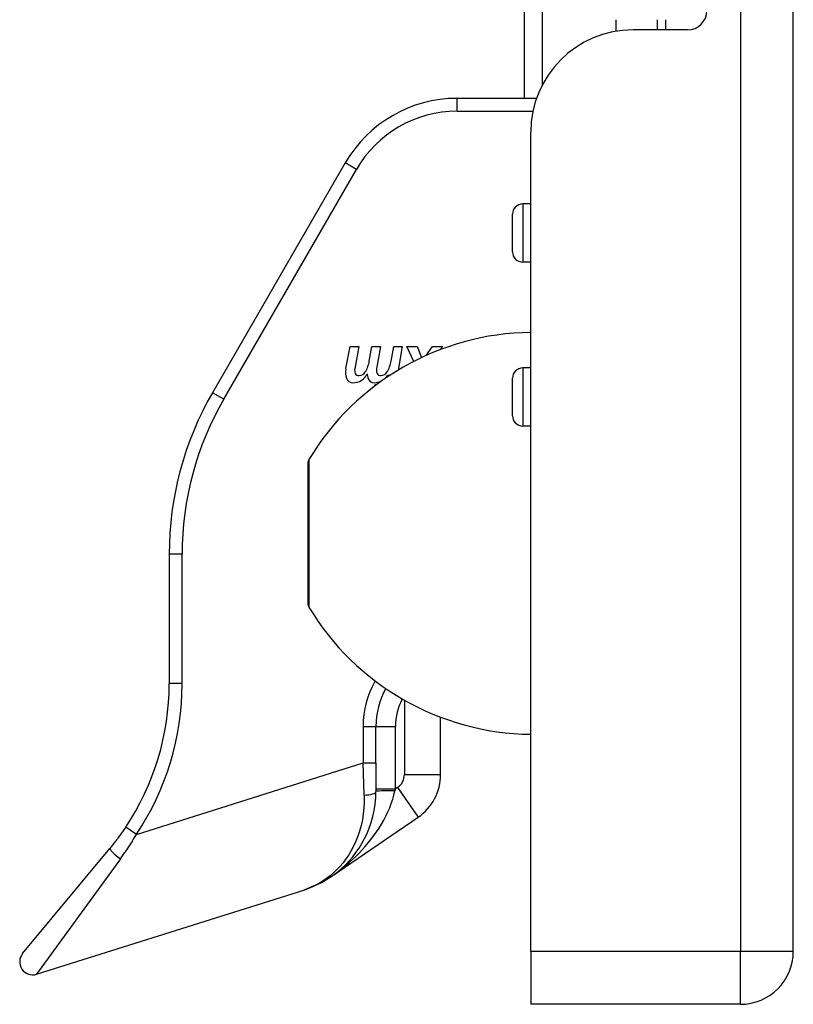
# Model space of a CAD drawing. Header units: inches. Extents: x 6 to 217, y 10 to 119.
# Tile 36 of 141: x 46.92 to 49.28, y 19.98 to 22.98. Entities that reach past the tile are written whole.
import ezdxf

# ---------------------------------------------------------------- set-up
doc = ezdxf.new("R2010")
doc.units = ezdxf.units.IN
doc.header["$MEASUREMENT"] = 0
doc.layers.add('Visible Edges(ANSI)', color=7, linetype='Continuous', lineweight=25)
doc.layers.add('Visible Tangent Edges(ANSI)', color=7, linetype='Continuous', lineweight=25)

msp = doc.modelspace()

# ---------------------------------------------------------------- linework, layer by layer
at = {"layer": 'Visible Edges(ANSI)'}
for p, q in [((49.2756, 20.1367), (49.2756, 79.6177)), ((48.4571, 22.736), (48.4571, 23.0312)), ((48.7356, 22.9404), (48.7356, 22.9757)), ((48.8616, 22.9447), (48.8616, 22.9757)), ((48.9535, 22.9447), (48.7876, 22.9447)), ((48.4932, 22.736), (48.2514, 22.736)), ((48.4756, 20.1367), (48.4756, 22.6327)), ((47.9104, 22.5391), (47.5063, 21.8392)), ((48.4756, 22.4143), (48.4517, 22.4143)), ((48.4202, 22.2686), (48.4202, 22.3828)), ((48.4756, 22.2371), (48.4517, 22.2371)), ((47.9126, 21.9125), (47.9257, 21.9799)), ((47.9257, 21.9799), (47.9517, 21.9799)), ((47.9517, 21.9799), (47.9397, 21.912)), ((47.984, 21.9357), (47.9918, 21.9799)), ((47.9918, 21.9799), (48.0178, 21.9799)), ((48.0178, 21.9799), (48.0059, 21.912)), ((48.0508, 21.9357), (48.0586, 21.9799)), ((48.0586, 21.9799), (48.0846, 21.9799)), ((48.0846, 21.9799), (48.0719, 21.9079)), ((48.0981, 21.9799), (48.13, 21.9799)), ((48.1199, 21.9347), (48.0981, 21.9799)), ((48.13, 21.9799), (48.1431, 21.9461)), ((48.1572, 21.9526), (48.1761, 21.9799)), ((48.1761, 21.9799), (48.208, 21.9799)), ((48.208, 21.9799), (48.1993, 21.9701)), ((48.4756, 21.9146), (48.4517, 21.9146)), ((48.0449, 21.8914), (48.0392, 21.8914)), ((48.0448, 21.8908), (48.0449, 21.8914)), ((48.4202, 21.769), (48.4202, 21.8831)), ((48.0019, 21.8604), (48.0019, 21.8642)), ((48.4756, 21.7375), (48.4517, 21.7375)), ((47.7976, 21.194), (47.7976, 21.6275)), ((47.3745, 21.3471), (47.3745, 20.9528)), ((48.2012, 20.6758), (48.2012, 20.8506)), ((48.0044, 20.7113), (48.0044, 20.8225)), ((48.0044, 20.7113), (48.0044, 20.6244)), ((47.8671, 20.3644), (48.1326, 20.5458)), ((46.9281, 20.1301), (47.1935, 20.4506)), ((46.9703, 20.0674), (47.7841, 20.324)), ((48.4756, 20.1367), (48.4756, 19.9757)), ((49.1146, 19.9757), (48.4756, 19.9757))]:
    msp.add_line(p, q, dxfattribs=at)
at = {"layer": 'Visible Edges(ANSI)', "flags": 128}
for points in [[(47.7841, 20.324), (47.7982, 20.3288), (47.812, 20.3343), (47.8255, 20.3404), (47.8389, 20.3472), (47.8519, 20.3546), (47.8646, 20.3627), (47.877, 20.3714), (47.8891, 20.3808), (47.9008, 20.3909), (47.9121, 20.4017), (47.923, 20.4132), (47.9335, 20.4253), (47.9434, 20.4381), (47.9528, 20.4517), (47.9616, 20.4659), (47.9698, 20.4809), (47.9773, 20.4965), (47.984, 20.5129), (47.9899, 20.53), (47.9949, 20.5477), (47.9989, 20.5662), (48.0019, 20.5851), (48.0038, 20.6046), (48.0044, 20.6244)], [(47.2419, 20.5155), (47.24, 20.5127), (47.2381, 20.5099), (47.2362, 20.5071), (47.2343, 20.5043), (47.2323, 20.5015), (47.2304, 20.4988), (47.2284, 20.496), (47.2265, 20.4933), (47.2245, 20.4905), (47.2225, 20.4878), (47.2205, 20.4851), (47.2185, 20.4824), (47.2165, 20.4797), (47.2144, 20.477), (47.2124, 20.4743), (47.2103, 20.4716), (47.2083, 20.4689), (47.2062, 20.4663), (47.2041, 20.4636), (47.202, 20.461), (47.1999, 20.4584), (47.1978, 20.4558), (47.1956, 20.4532), (47.1935, 20.4506)]]:
    msp.add_lwpolyline(points, dxfattribs=at)
at = {"layer": 'Visible Edges(ANSI)'}
for centre, radius, start, end in [((48.9535, 23.0038), 0.0591, 270, 0), ((48.7876, 22.6327), 0.312, 90, 180), ((48.2514, 22.3423), 0.3937, 90, 150), ((48.4517, 22.3828), 0.0315, 90, 180), ((48.4517, 22.2686), 0.0315, 180, 270), ((48.4852, 21.2229), 0.8, 90.6911, 148.9551), ((47.8937, 21.9502), 0.0915, 328.5584, 350.8257), ((47.9606, 21.9515), 0.0915, 327.5992, 350), ((47.9683, 21.9016), 0.0567, 169, 198.4748), ((47.9636, 21.9078), 0.0242, 169.9922, 203.5487), ((47.9508, 21.9158), 0.0248, 276.1027, 327.6083), ((48.0297, 21.9078), 0.0242, 170, 203.5571), ((48.017, 21.9158), 0.0248, 276.03, 327.5992), ((48.4517, 21.8831), 0.0315, 90, 180), ((47.9341, 21.8902), 0.0207, 198.4748, 269.6788), ((47.9342, 21.9179), 0.0483, 269.6788, 333.9508), ((47.9522, 21.9029), 0.0118, 203.5487, 276.1027), ((48.0342, 21.9003), 0.0567, 183.6169, 196.9928), ((47.9991, 21.8895), 0.02, 196.9928, 269.4776), ((47.9994, 21.9168), 0.0472, 269.4776, 300.0009), ((48.0183, 21.9029), 0.0118, 203.5571, 276.03), ((47.9994, 21.9168), 0.0472, 310.0013, 327.4114), ((48.0029, 21.9114), 0.0472, 268.7952, 275.1692), ((48.3587, 21.3471), 0.9843, 150, 180), ((48.4517, 21.769), 0.0315, 180, 270), ((47.8132, 21.6275), 0.0156, 148.9551, 180), ((47.8132, 21.194), 0.0156, 180, 211.0449), ((48.4852, 21.5985), 0.8, 211.0449, 269.3089), ((46.5871, 20.9528), 0.7874, 326.2645, 0), ((48.2406, 20.8225), 0.2362, 150.8144, 180), ((48.0438, 20.6758), 0.1575, 304.35, 0), ((46.9584, 20.105), 0.0394, 140.37, 287.5), ((49.1146, 20.1367), 0.161, 270, 0)]:
    msp.add_arc(centre, radius, start, end, dxfattribs=at)
at = {"layer": 'Visible Tangent Edges(ANSI)'}
for p, q in [((49.1146, 79.6177), (49.1146, 20.1367)), ((48.511, 23.0074), (48.511, 22.7771)), ((48.8864, 22.9757), (48.8864, 22.9447)), ((48.2514, 22.6966), (48.2514, 22.736)), ((48.2514, 22.6966), (48.4822, 22.6966)), ((47.9445, 22.5195), (47.9104, 22.5391)), ((47.5404, 21.8196), (47.9445, 22.5195)), ((48.4517, 22.4143), (48.4517, 22.2371)), ((48.4517, 21.9146), (48.4517, 21.7375)), ((47.5404, 21.8196), (47.5063, 21.8392)), ((47.7998, 21.6355), (47.7998, 21.1859)), ((47.4138, 21.3471), (47.3745, 21.3471)), ((47.4138, 20.9528), (47.4138, 21.3471)), ((47.4138, 20.9528), (47.3745, 20.9528)), ((48.091, 20.9024), (48.091, 20.6758)), ((47.965, 20.8225), (47.965, 20.7113)), ((47.965, 20.8225), (48.0044, 20.8225)), ((48.0044, 20.8225), (48.0634, 20.8225)), ((48.0634, 20.6321), (48.0634, 20.8225)), ((47.2746, 20.4936), (47.965, 20.7113)), ((47.965, 20.7113), (48.0044, 20.7113)), ((47.9686, 20.6131), (47.965, 20.7113)), ((48.091, 20.6758), (48.2012, 20.6758)), ((48.0044, 20.6321), (48.0634, 20.6321)), ((48.0634, 20.6321), (48.0622, 20.6262)), ((48.0704, 20.6368), (48.0634, 20.6321)), ((48.0704, 20.6368), (48.1326, 20.5458)), ((47.2746, 20.4936), (47.2419, 20.5155)), ((47.226, 20.4187), (46.9703, 20.0674)), ((49.1146, 20.1367), (48.4756, 20.1367)), ((49.2756, 20.1367), (49.1146, 20.1367)), ((49.1146, 19.9757), (49.1146, 20.1367))]:
    msp.add_line(p, q, dxfattribs=at)
at = {"layer": 'Visible Tangent Edges(ANSI)', "flags": 128}
for points in [[(47.9686, 20.6131), (47.9687, 20.5935), (47.9678, 20.5744), (47.9658, 20.5557), (47.9629, 20.5377), (47.9591, 20.5203), (47.9545, 20.5036), (47.9491, 20.4877), (47.9431, 20.4724), (47.9363, 20.4579), (47.929, 20.4442), (47.9212, 20.4311), (47.9128, 20.4188), (47.904, 20.4072), (47.8948, 20.3962), (47.8851, 20.386), (47.8751, 20.3764), (47.8648, 20.3675), (47.8541, 20.3594), (47.8431, 20.3518), (47.8318, 20.3449), (47.8203, 20.3387), (47.8084, 20.3332), (47.7964, 20.3283), (47.7841, 20.324)], [(47.8671, 20.3644), (47.8786, 20.3724), (47.8899, 20.3807), (47.9009, 20.3893), (47.9118, 20.3982), (47.9224, 20.4074), (47.9328, 20.4168), (47.9429, 20.4264), (47.9528, 20.4363), (47.9625, 20.4465), (47.9719, 20.457), (47.9809, 20.4677), (47.9897, 20.4786), (47.9981, 20.4898), (48.0062, 20.5013), (48.0139, 20.5129), (48.0213, 20.5249), (48.0282, 20.537), (48.0347, 20.5494), (48.0406, 20.5619), (48.0461, 20.5746), (48.051, 20.5874), (48.0554, 20.6003), (48.0591, 20.6133), (48.0622, 20.6262)], [(47.226, 20.4187), (47.2281, 20.4217), (47.2303, 20.4247), (47.2324, 20.4277), (47.2346, 20.4307), (47.2367, 20.4337), (47.2388, 20.4368), (47.2409, 20.4398), (47.243, 20.4429), (47.245, 20.446), (47.2471, 20.4491), (47.2491, 20.4522), (47.2512, 20.4553), (47.2532, 20.4585), (47.2552, 20.4616), (47.2572, 20.4648), (47.2592, 20.4679), (47.2612, 20.4711), (47.2631, 20.4743), (47.2651, 20.4775), (47.267, 20.4807), (47.2689, 20.4839), (47.2708, 20.4871), (47.2727, 20.4904), (47.2746, 20.4936)]]:
    msp.add_lwpolyline(points, dxfattribs=at)
at = {"layer": 'Visible Tangent Edges(ANSI)'}
for centre, radius, start, end in [((48.2514, 22.3423), 0.3543, 90, 150), ((48.3587, 21.3471), 0.9449, 150, 180), ((46.5871, 20.9528), 0.8268, 326.2645, 0), ((48.2406, 20.8225), 0.2756, 149.8777, 180), ((48.2406, 20.8225), 0.1772, 151.8148, 180), ((48.0438, 20.6758), 0.0472, 304.35, 0)]:
    msp.add_arc(centre, radius, start, end, dxfattribs=at)
for centre, major_axis, ratio, start_param, end_param in [((47.965, 20.6244), (0.0394, 0), 0.287968, 4.802937, 6.283185), ((48.0634, 20.6244), (-0.0591, 0), 0.030793, 4.733431, 6.283185), ((47.2238, 20.4254), (-0.0303, 0.0251), 0.099128, 0, 1.723014)]:
    msp.add_ellipse(centre, major_axis=major_axis, ratio=ratio, start_param=start_param, end_param=end_param, dxfattribs=at)

doc.saveas('drawing.dxf')
